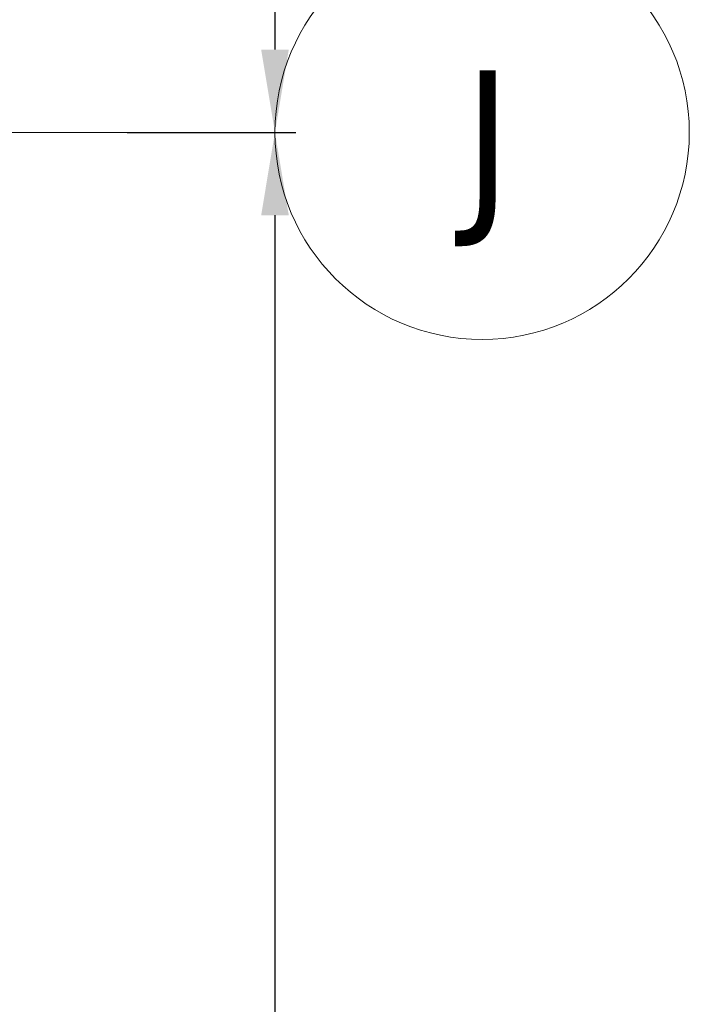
# Model space of a CAD drawing. Extents: x 3165 to 57695, y -7842 to 39081.
# Tile 202 of 248: x 55492 to 57108, y 17222 to 19601. Entities that reach past the tile are written whole.
import ezdxf

# ---------------------------------------------------------------- set-up
doc = ezdxf.new("R2010")
doc.units = 0
doc.header["$LTSCALE"] = 50
doc.header["$PDSIZE"] = -5
doc.linetypes.add('Onderlegger 3e verdieping$0$stramien', pattern=[22.225, 12.7, -3.175, 3.175, -3.175])
doc.layers.get('0').update_dxf_attribs({"linetype": 'CONTINUOUS'})
doc.layers.get('DEFPOINTS').update_dxf_attribs({"linetype": 'CONTINUOUS'})
doc.layers.add('AS-M38--_F123--_Wandlengte', color=1, linetype='CONTINUOUS')
doc.layers.add('Onderlegger 3e verdieping$0$S-GRID', color=8, linetype='CONTINUOUS', lineweight=18)
doc.styles.add('Onderlegger 3e verdieping$0$Tahoma', font='TAHOMA.TTF', dxfattribs={"height": 333.256173})
doc.styles.get("Standard").update_dxf_attribs({"font": 'isocp.shx'})
doc.dimstyles.new('CWall_F2_Wandlengte', dxfattribs={"dimscale": 50, "dimtxt": 2.5, "dimasz": 2, "dimexe": 1, "dimexo": 1, "dimgap": 0.5, "dimtad": 1, "dimdec": 0, "dimdsep": 46, "dimtxsty": 'Standard', "dimcen": 2.5, "dimclrt": 2, "dimadec": 0, "dimazin": 0, "dimtfac": 1, "dimtdec": 0, "dimtix": 1, "dimtmove": 2, "dimatfit": 0, "dimfxl": 0, "dimtolj": 1, "dimtzin": 0, "dimarcsym": 0})

# ---------------------------------------------------------------- blocks, each defined once
blk = doc.blocks.new('Onderlegger 3e verdieping$0$Grid - 5 mm-3639987-Plotview 3e Verdieping - schaal 1 op 100')
at = {"layer": 'Onderlegger 3e verdieping$0$S-GRID'}
blk.add_circle((0, 0), 5, dxfattribs=at)
for start, end in [(360, 180), (180, 360)]:
    blk.add_arc((0, 0), 5, start, end, dxfattribs=at)
blk = doc.blocks.new('Onderlegger 3e verdieping')
at = {"layer": 'Onderlegger 3e verdieping$0$S-GRID', "linetype": 'Onderlegger 3e verdieping$0$stramien'}
blk.add_line((3164.6, 19328.2), (56107.8, 19328.2), dxfattribs=at)
at = {"layer": 'Onderlegger 3e verdieping$0$S-GRID', "xscale": 99.99999999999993, "yscale": 99.99999999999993, "zscale": 99.99999999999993, "rotation": 269.9999999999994}
blk.add_blockref('Onderlegger 3e verdieping$0$Grid - 5 mm-3639987-Plotview 3e Verdieping - schaal 1 op 100', (56607.8, 19328.2), dxfattribs=at)
at = {"layer": 'Onderlegger 3e verdieping$0$S-GRID', "insert": (56620.9, 19478.2), "char_height": 333.3, "width": 230.989, "attachment_point": 2, "line_spacing_factor": 1.000232, "style": 'Onderlegger 3e verdieping$0$Tahoma'}
blk.add_mtext('J', dxfattribs=at)
blk = doc.blocks.new('*D310')
at = {"layer": 'AS-M38--_F123--_Wandlengte', "color": 0, "lineweight": -2}
for p, q in [((56107.8, 24628.2), (56107.8, 19528.2)), ((55751.4, 19328.2), (56157.8, 19328.2))]:
    blk.add_line(p, q, dxfattribs=at)
at = {"layer": 'AS-M38--_F123--_Wandlengte', "color": 0}
for points in [[(56074.5, 24628.2), (56141.2, 24628.2), (56107.8, 24828.2)], [(56074.5, 19528.2), (56141.2, 19528.2), (56107.8, 19328.2)]]:
    blk.add_solid(points, dxfattribs=at)
at = {"layer": 'DEFPOINTS', "color": 0}
for p in [(56107.8, 24828.2), (55701.4, 19328.2), (56107.8, 19328.2)]:
    blk.add_point(p, dxfattribs=at)
at = {"layer": 'AS-M38--_F123--_Wandlengte', "color": 2, "insert": (55932.8, 22078.2), "char_height": 300, "attachment_point": 5, "rotation": 90}
blk.add_mtext('\\A1;5500', dxfattribs=at)
blk = doc.blocks.new('*D311')
at = {"layer": 'AS-M38--_F123--_Wandlengte', "color": 0, "lineweight": -2}
for p, q in [((55751.4, 19328.2), (56157.8, 19328.2)), ((56107.8, 19128.2), (56107.8, 14028.2)), ((56112.6, 13828.2), (56157.8, 13828.2))]:
    blk.add_line(p, q, dxfattribs=at)
at = {"layer": 'AS-M38--_F123--_Wandlengte', "color": 0}
for points in [[(56074.5, 19128.2), (56141.2, 19128.2), (56107.8, 19328.2)], [(56074.5, 14028.2), (56141.2, 14028.2), (56107.8, 13828.2)]]:
    blk.add_solid(points, dxfattribs=at)
at = {"layer": 'DEFPOINTS', "color": 0}
for p in [(55701.4, 19328.2), (56062.6, 13828.2), (56107.8, 13828.2)]:
    blk.add_point(p, dxfattribs=at)
at = {"layer": 'AS-M38--_F123--_Wandlengte', "color": 2, "insert": (55932.8, 16578.2), "char_height": 300, "attachment_point": 5, "rotation": 90}
blk.add_mtext('\\A1;5500', dxfattribs=at)

msp = doc.modelspace()

# ---------------------------------------------------------------- block references
msp.add_blockref('Onderlegger 3e verdieping', (0, 0))

# ---------------------------------------------------------------- dimensions: what is measured, and where the dimension line sits
at = {"layer": 'AS-M38--_F123--_Wandlengte'}
for base, p1, p2, picture, middle in [((56107.8, 19328.2), (56107.8, 24828.2), (55701.4, 19328.2), '*D310', (55932.8, 22078.2)), ((56107.8, 13828.2), (55701.4, 19328.2), (56062.6, 13828.2), '*D311', (55932.8, 16578.2))]:
    dim = msp.add_linear_dim(base=base, p1=p1, p2=p2, angle=90, dimstyle='CWall_F2_Wandlengte', override={"dimtxt": 6, "dimasz": 4}, dxfattribs=at)
    dim.commit()
    dim.dimension.update_dxf_attribs({"geometry": picture, "text_midpoint": middle})

doc.saveas('drawing.dxf')
